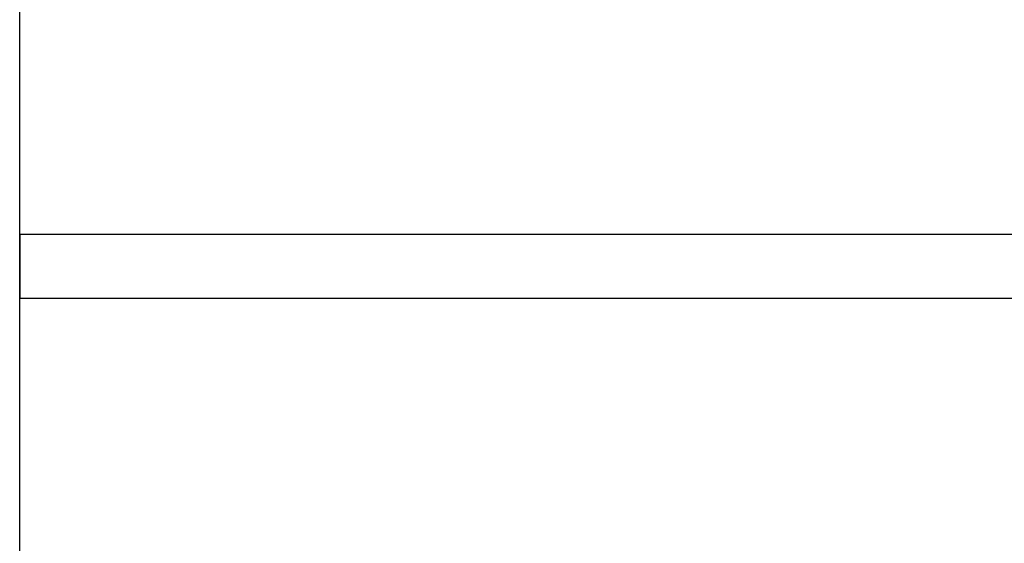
# Model space of a CAD drawing. Header units: metres. Extents: x 391.1 to 427.5, y 12.8 to 28.4.
# Tile 157 of 206: x 407.377 to 408.15, y 26.667 to 27.078. Entities that reach past the tile are written whole.
import ezdxf

# ---------------------------------------------------------------- set-up
doc = ezdxf.new("R2010")
doc.units = ezdxf.units.M
doc.layers.add('A-WALL-____-MCUT', color=7, linetype='Continuous', lineweight=25)
doc.layers.add('A-WALL-____-OTLN', color=7, linetype='Continuous', lineweight=25)

# ---------------------------------------------------------------- blocks, each defined once
blk = doc.blocks.new('Family - Evans PA-151995-03_TEL_P0A')
at = {"layer": 'A-WALL-____-MCUT', "color": 253, "true_color": 0xaaaaaa}
for p, q in [((1.4, 0.05), (0, 0.05)), ((0, 0.05), (0, 0)), ((0, 0), (1.4, 0))]:
    blk.add_line(p, q, dxfattribs=at)
at = {"layer": 'A-WALL-____-OTLN', "color": 253, "true_color": 0xaaaaaa}
for p, q in [((1.4, 0.05), (0, 0.05)), ((0, 0.05), (0, 0)), ((0, 0), (1.4, 0))]:
    blk.add_line(p, q, dxfattribs=at)
at = {"layer": 'A-WALL-____-OTLN', "color": 253, "lineweight": 18, "true_color": 0xaaaaaa}
blk.add_line((0, 0), (1.4, 0), dxfattribs=at)
blk = doc.blocks.new('Family - Evans PA-152028-03_TEL_P0A')
at = {"layer": 'A-WALL-____-MCUT', "color": 253, "true_color": 0xaaaaaa}
blk.add_line((1.66046, 0.2), (0, 0.2), dxfattribs=at)
at = {"layer": 'A-WALL-____-OTLN', "color": 253, "true_color": 0xaaaaaa}
blk.add_line((1.66046, 0.2), (0, 0.2), dxfattribs=at)
blk = doc.blocks.new('LONDR55-XX_ZZ-ARQ-CAA-M3D-Londres55_ifc-1-03_TEL_P0A')
at = {"layer": 'A-WALL-____-OTLN', "color": 253, "lineweight": 18, "true_color": 0xaaaaaa, "rotation": 270}
blk.add_blockref('Family - Evans PA-152028-03_TEL_P0A', (407.17693, 27.70959), dxfattribs=at)
at = {"layer": 'A-WALL-____-OTLN', "color": 253, "lineweight": 18, "true_color": 0xaaaaaa}
blk.add_blockref('Family - Evans PA-151995-03_TEL_P0A', (407.37693, 26.85945), dxfattribs=at)

msp = doc.modelspace()

# ---------------------------------------------------------------- block references
at = {"lineweight": 5}
msp.add_blockref('LONDR55-XX_ZZ-ARQ-CAA-M3D-Londres55_ifc-1-03_TEL_P0A', (0, 0), dxfattribs=at)

doc.saveas('drawing.dxf')
